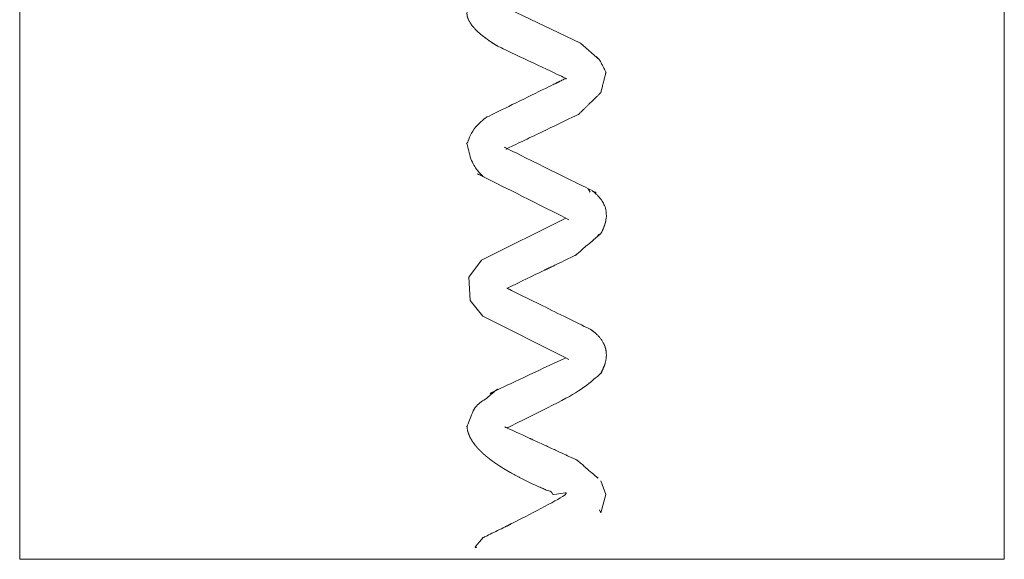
# Model space of a CAD drawing. Header units: centimetres. Extents: x 373.9 to 441.4, y 93.6 to 150.7.
# Tile 2 of 5: x 421.3 to 441.4, y 93.6 to 104.6. Entities that reach past the tile are written whole.
import ezdxf

# ---------------------------------------------------------------- set-up
doc = ezdxf.new("R2010")
doc.units = ezdxf.units.CM
doc.layers.get('0').update_dxf_attribs({"true_color": 0x083d8a})
doc.layers.add('293_sec_dd', color=7, linetype='Continuous', lineweight=15)
doc.layers.add('LIVELLO_1', color=160, linetype='Continuous', lineweight=18)

# ---------------------------------------------------------------- blocks, each defined once
blk = doc.blocks.new('Group-610')
at = {"layer": 'LIVELLO_1', "color": 7, "lineweight": 5}
blk.add_line((-781.406, 834.231), (-781.445, 834.295), dxfattribs=at)
at = {"layer": 'LIVELLO_1', "color": 7, "lineweight": 5, "flags": 128}
for points in [[(-783.066, 837.956), (-781.601, 837.261), (-781.212, 836.92), (-781.277, 836.983)], [(-781.834, 833.663), (-781.899, 833.701), (-783.61, 832.843), (-783.87, 832.502), (-783.844, 832.022), (-783.584, 831.707), (-781.899, 830.861), (-781.834, 830.823)], [(-781.212, 827.768), (-781.186, 827.705), (-781.082, 828.083), (-781.186, 828.361)]]:
    blk.add_lwpolyline(points, dxfattribs=at)
at = {"layer": 'LIVELLO_1', "color": 7, "lineweight": 5}
for points, weights, knots in [([(-783.74, 838.372), (-783.87, 838.183), (-783.908, 837.867), (-783.908, 837.865), (-783.908, 837.863), (-783.908, 837.856), (-783.908, 837.849), (-783.907, 837.842), (-783.907, 837.835), (-783.907, 837.834), (-783.906, 837.834), (-783.905, 837.825), (-783.904, 837.817), (-783.904, 837.815), (-783.903, 837.814), (-783.901, 837.802), (-783.898, 837.791), (-783.898, 837.791), (-783.898, 837.791), (-783.895, 837.779), (-783.891, 837.768), (-783.891, 837.768), (-783.891, 837.768), (-783.887, 837.756), (-783.882, 837.745), (-783.882, 837.745), (-783.882, 837.744), (-783.877, 837.733), (-783.872, 837.721), (-783.872, 837.721), (-783.872, 837.721), (-783.866, 837.709), (-783.859, 837.697), (-783.859, 837.697), (-783.859, 837.697), (-783.853, 837.685), (-783.845, 837.673), (-783.845, 837.673), (-783.845, 837.673), (-783.837, 837.661), (-783.829, 837.649), (-783.829, 837.649), (-783.829, 837.648), (-783.82, 837.636), (-783.811, 837.624), (-783.811, 837.624), (-783.811, 837.624), (-783.802, 837.611), (-783.792, 837.599), (-783.792, 837.599), (-783.791, 837.599), (-783.781, 837.586), (-783.77, 837.574), (-783.77, 837.574), (-783.77, 837.574), (-783.759, 837.561), (-783.747, 837.549), (-783.747, 837.548), (-783.747, 837.548), (-783.735, 837.535), (-783.722, 837.523), (-783.722, 837.523), (-783.722, 837.522), (-783.709, 837.51), (-783.695, 837.497), (-783.695, 837.497), (-783.695, 837.496), (-783.681, 837.483), (-783.667, 837.471), (-783.666, 837.471), (-783.666, 837.47), (-783.651, 837.457), (-783.636, 837.444), (-783.636, 837.444), (-783.635, 837.444), (-783.62, 837.431), (-783.604, 837.418), (-783.603, 837.417), (-783.603, 837.417), (-783.587, 837.404), (-783.57, 837.391), (-783.569, 837.39), (-783.569, 837.39), (-783.552, 837.377), (-783.534, 837.363), (-783.534, 837.363), (-783.533, 837.363), (-783.515, 837.349), (-783.496, 837.336), (-783.496, 837.336), (-783.495, 837.335), (-783.476, 837.322), (-783.457, 837.308), (-783.456, 837.308), (-783.456, 837.308), (-783.436, 837.294), (-783.415, 837.28), (-783.415, 837.28), (-783.415, 837.28), (-783.394, 837.266), (-783.372, 837.252), (-783.371, 837.251), (-783.369, 837.25), (-783.35, 837.237), (-783.33, 837.225), (-783.31, 837.212), (-783.289, 837.2), (-783.288, 837.199), (-783.286, 837.198), (-782.594, 836.87), (-781.901, 836.543), (-781.901, 836.542), (-781.9, 836.542), (-781.9, 836.542), (-781.899, 836.542), (-781.9, 836.541), (-781.9, 836.541), (-781.901, 836.541), (-781.901, 836.54), (-782.305, 836.342), (-782.709, 836.144), (-783.518, 835.747), (-783.518, 835.747), (-783.518, 835.747), (-783.519, 835.747), (-783.519, 835.747), (-783.519, 835.747), (-783.519, 835.746), (-783.52, 835.746), (-783.662, 835.607), (-783.805, 835.469), (-783.857, 835.342), (-783.908, 835.216), (-783.908, 835.216), (-783.908, 835.216), (-783.908, 835.216), (-783.805, 834.8), (-783.693, 834.672), (-783.639, 834.609), (-783.612, 834.578), (-783.584, 834.547), (-783.584, 834.547), (-783.584, 834.547), (-783.584, 834.547), (-783.583, 834.547), (-783.583, 834.546), (-783.583, 834.546), (-783.582, 834.546), (-783.582, 834.546), (-783.567, 834.538), (-783.553, 834.531), (-782.726, 834.116), (-781.899, 833.701)], [1, 1, 1, 1, 1, 0.999524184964, 1, 0.999803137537, 1, 1, 1, 0.999266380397, 1, 1, 1, 0.999338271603, 1, 1, 1, 0.999413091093, 1, 1, 1, 0.999487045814, 1, 1, 1, 0.999556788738, 1, 1, 1, 0.99962029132, 1, 1, 1, 0.999676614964, 1, 1, 1, 0.999725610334, 1, 1, 1, 0.999767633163, 1, 1, 1, 0.999803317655, 1, 1, 1, 0.999833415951, 1, 1, 1, 0.999858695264, 1, 1, 1, 0.999879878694, 1, 1, 1, 0.999897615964, 1, 1, 1, 0.9999124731, 1, 1, 1, 0.999924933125, 1, 1, 1, 0.999935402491, 1, 1, 1, 0.999944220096, 1, 1, 1, 0.999951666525, 1, 1, 1, 0.999957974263, 1, 1, 1, 0.999963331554, 1, 1, 1, 0.999967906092, 1, 1, 1, 0.999971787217, 1, 1, 1, 0.999975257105, 1, 0.999987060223, 1, 1, 1, 1, 1, 0.999811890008, 1, 1, 1, 1, 1, 0.999731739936, 1, 1, 1, 1, 1, 1, 1, 0.998274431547, 1, 0.979256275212, 1, 1, 1, 1, 1, 0.928168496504, 1, 1, 1, 1, 1, 1, 1, 0.968548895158, 1, 0.99730467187, 1, 1, 1, 0.999869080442, 1, 1, 1, 1, 1], [0, 0, 0, 1, 1, 2, 2, 3, 3, 4, 4, 5, 5, 6, 6, 7, 7, 8, 8, 9, 9, 10, 10, 11, 11, 12, 12, 13, 13, 14, 14, 15, 15, 16, 16, 17, 17, 18, 18, 19, 19, 20, 20, 21, 21, 22, 22, 23, 23, 24, 24, 25, 25, 26, 26, 27, 27, 28, 28, 29, 29, 30, 30, 31, 31, 32, 32, 33, 33, 34, 34, 35, 35, 36, 36, 37, 37, 38, 38, 39, 39, 40, 40, 41, 41, 42, 42, 43, 43, 44, 44, 45, 45, 46, 46, 47, 47, 48, 48, 49, 49, 50, 50, 51, 51, 52, 52, 53, 53, 54, 54, 55, 55, 56, 56, 57, 58, 59, 59, 60, 60, 61, 61, 62, 62, 63, 63, 64, 64, 65, 65, 66, 66, 67, 67, 68, 68, 69, 70, 71, 71, 72, 72, 73, 73, 74, 74, 75, 75, 76, 76, 77, 77, 78, 78, 78]), ([(-781.251, 833.348), (-781.218, 833.367), (-781.186, 833.386), (-781.185, 833.388), (-781.183, 833.391), (-781.173, 833.409), (-781.164, 833.427), (-781.163, 833.428), (-781.163, 833.428), (-781.154, 833.446), (-781.146, 833.464), (-781.146, 833.464), (-781.145, 833.465), (-781.137, 833.482), (-781.13, 833.501), (-781.13, 833.501), (-781.13, 833.501), (-781.122, 833.519), (-781.116, 833.536), (-781.116, 833.537), (-781.116, 833.537), (-781.109, 833.554), (-781.104, 833.572), (-781.104, 833.572), (-781.104, 833.572), (-781.098, 833.59), (-781.094, 833.607), (-781.094, 833.607), (-781.094, 833.607), (-781.089, 833.624), (-781.086, 833.642), (-781.086, 833.642), (-781.086, 833.642), (-781.082, 833.659), (-781.08, 833.676), (-781.08, 833.676), (-781.08, 833.676), (-781.077, 833.693), (-781.076, 833.71), (-781.076, 833.71), (-781.076, 833.71), (-781.074, 833.726), (-781.074, 833.743), (-781.074, 833.743), (-781.074, 833.743), (-781.073, 833.759), (-781.074, 833.776), (-781.074, 833.776), (-781.074, 833.776), (-781.074, 833.792), (-781.076, 833.808), (-781.076, 833.808), (-781.076, 833.808), (-781.077, 833.824), (-781.079, 833.84), (-781.08, 833.842), (-781.08, 833.844), (-781.082, 833.856), (-781.085, 833.868), (-781.087, 833.88), (-781.09, 833.891), (-781.093, 833.903), (-781.097, 833.914), (-781.097, 833.914), (-781.097, 833.914), (-781.1, 833.926), (-781.104, 833.937), (-781.104, 833.937), (-781.104, 833.937), (-781.109, 833.949), (-781.113, 833.96), (-781.113, 833.96), (-781.113, 833.96), (-781.118, 833.971), (-781.123, 833.982), (-781.123, 833.982), (-781.123, 833.982), (-781.129, 833.993), (-781.134, 834.004), (-781.134, 834.004), (-781.134, 834.004), (-781.14, 834.015), (-781.147, 834.026), (-781.147, 834.026), (-781.147, 834.026), (-781.153, 834.037), (-781.16, 834.048), (-781.16, 834.048), (-781.16, 834.048), (-781.167, 834.059), (-781.174, 834.069), (-781.174, 834.069), (-781.175, 834.069), (-781.182, 834.08), (-781.19, 834.09), (-781.19, 834.09), (-781.19, 834.09), (-781.198, 834.101), (-781.207, 834.111), (-781.207, 834.111), (-781.207, 834.111), (-781.215, 834.122), (-781.225, 834.132), (-781.226, 834.134), (-781.228, 834.135), (-781.234, 834.142), (-781.24, 834.149), (-781.247, 834.156), (-781.253, 834.162), (-781.255, 834.164), (-781.257, 834.166), (-781.267, 834.176), (-781.277, 834.186), (-781.278, 834.186), (-781.278, 834.186), (-781.288, 834.196), (-781.299, 834.205), (-781.299, 834.205), (-781.3, 834.206), (-781.311, 834.215), (-781.322, 834.225), (-781.326, 834.228), (-781.33, 834.231), (-781.342, 834.241), (-781.355, 834.251), (-781.367, 834.26), (-781.38, 834.269), (-781.38, 834.269), (-781.38, 834.269), (-783.088, 835.113), (-783.089, 835.114), (-783.089, 835.114), (-783.089, 835.114), (-783.09, 835.114), (-783.09, 835.115), (-783.091, 835.115), (-783.092, 835.115), (-783.091, 835.115), (-783.091, 835.116), (-783.09, 835.116), (-783.09, 835.116), (-782.728, 835.289), (-782.366, 835.462), (-781.641, 835.809), (-781.641, 835.809), (-781.641, 835.809), (-781.64, 835.809), (-781.64, 835.809), (-781.64, 835.809), (-781.64, 835.809), (-781.64, 835.81), (-781.526, 835.92), (-781.413, 836.03), (-781.186, 836.251), (-781.186, 836.251), (-781.186, 836.251), (-781.186, 836.251), (-781.174, 836.301), (-781.161, 836.351), (-781.136, 836.451), (-781.082, 836.668), (-781.082, 836.668), (-781.082, 836.668), (-781.082, 836.668), (-781.082, 836.668), (-781.083, 836.669), (-781.147, 836.794), (-781.212, 836.92)], [1, 1, 1, 1, 1, 0.999830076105, 1, 1, 1, 0.999811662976, 1, 1, 1, 0.999787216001, 1, 1, 1, 0.999760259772, 1, 1, 1, 0.999731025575, 1, 1, 1, 0.999699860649, 1, 1, 1, 0.999667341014, 1, 1, 1, 0.99963430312, 1, 1, 1, 0.999601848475, 1, 1, 1, 0.999571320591, 1, 1, 1, 0.999544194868, 1, 1, 1, 0.999522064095, 1, 1, 1, 0.999506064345, 1, 1, 1, 0.999497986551, 1, 0.999873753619, 1, 0.999501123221, 1, 1, 1, 0.999876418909, 1, 1, 1, 0.999521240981, 1, 1, 1, 0.999883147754, 1, 1, 1, 0.999555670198, 1, 1, 1, 0.999893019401, 1, 1, 1, 0.999599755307, 1, 1, 1, 0.999904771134, 1, 1, 1, 0.99964847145, 1, 1, 1, 0.999917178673, 1, 1, 1, 0.999697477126, 1, 1, 1, 0.999930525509, 1, 0.999932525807, 1, 1, 1, 0.999758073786, 1, 1, 1, 0.999943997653, 1, 1, 1, 0.999796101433, 1, 1, 1, 0.999821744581, 1, 0.999956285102, 1, 1, 1, 1, 1, 1, 1, 0.999610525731, 1, 1, 1, 1, 1, 0.999811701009, 1, 1, 1, 1, 1, 1, 1, 0.998591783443, 1, 0.979121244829, 1, 1, 1, 1, 1, 0.945135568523, 1, 1, 1, 1, 1, 1, 0.907691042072, 1, 1, 1, 1, 1], [0, 0, 0, 1, 1, 2, 2, 3, 3, 4, 4, 5, 5, 6, 6, 7, 7, 8, 8, 9, 9, 10, 10, 11, 11, 12, 12, 13, 13, 14, 14, 15, 15, 16, 16, 17, 17, 18, 18, 19, 19, 20, 20, 21, 21, 22, 22, 23, 23, 24, 24, 25, 25, 26, 26, 27, 27, 28, 28, 29, 29, 30, 30, 31, 31, 32, 32, 33, 33, 34, 34, 35, 35, 36, 36, 37, 37, 38, 38, 39, 39, 40, 40, 41, 41, 42, 42, 43, 43, 44, 44, 45, 45, 46, 46, 47, 47, 48, 48, 49, 49, 50, 50, 51, 51, 52, 52, 53, 53, 54, 54, 55, 55, 56, 56, 57, 57, 58, 58, 59, 59, 60, 60, 61, 61, 62, 62, 63, 63, 64, 64, 65, 65, 66, 66, 67, 67, 68, 69, 70, 70, 71, 71, 72, 72, 73, 73, 74, 74, 75, 75, 76, 76, 77, 77, 78, 78, 79, 79, 80, 80, 81, 82, 82, 83, 83, 84, 84, 85, 85, 85]), ([(-781.251, 828.424), (-781.186, 828.361), (-781.426, 828.57), (-781.546, 828.674), (-781.665, 828.778), (-781.666, 828.778), (-781.666, 828.778), (-781.666, 828.778), (-781.667, 828.778), (-781.667, 828.778), (-781.667, 828.778), (-781.667, 828.779), (-782.379, 829.106), (-782.734, 829.27), (-783.089, 829.433), (-783.09, 829.433), (-783.09, 829.434), (-783.091, 829.434), (-783.092, 829.434), (-783.091, 829.435), (-783.091, 829.435), (-783.09, 829.435), (-783.09, 829.435), (-782.679, 829.64), (-782.268, 829.845), (-781.445, 830.255), (-781.186, 830.545), (-781.185, 830.547), (-781.184, 830.548), (-781.175, 830.566), (-781.165, 830.583), (-781.156, 830.601), (-781.148, 830.619), (-781.147, 830.62), (-781.147, 830.622), (-781.137, 830.641), (-781.129, 830.661), (-781.129, 830.661), (-781.129, 830.662), (-781.121, 830.681), (-781.114, 830.701), (-781.114, 830.701), (-781.114, 830.701), (-781.107, 830.72), (-781.101, 830.739), (-781.101, 830.74), (-781.101, 830.74), (-781.096, 830.759), (-781.091, 830.778), (-781.091, 830.778), (-781.091, 830.778), (-781.086, 830.797), (-781.083, 830.816), (-781.083, 830.816), (-781.083, 830.816), (-781.08, 830.834), (-781.077, 830.853), (-781.077, 830.853), (-781.077, 830.853), (-781.075, 830.871), (-781.074, 830.89), (-781.074, 830.89), (-781.074, 830.89), (-781.073, 830.908), (-781.073, 830.926), (-781.073, 830.926), (-781.073, 830.926), (-781.074, 830.944), (-781.075, 830.962), (-781.075, 830.962), (-781.075, 830.962), (-781.076, 830.979), (-781.079, 830.997), (-781.079, 830.999), (-781.08, 831.001), (-781.082, 831.014), (-781.084, 831.027), (-781.087, 831.04), (-781.091, 831.053), (-781.094, 831.065), (-781.098, 831.078), (-781.098, 831.078), (-781.098, 831.078), (-781.102, 831.091), (-781.107, 831.103), (-781.107, 831.103), (-781.107, 831.103), (-781.111, 831.116), (-781.117, 831.128), (-781.117, 831.128), (-781.117, 831.128), (-781.122, 831.14), (-781.128, 831.152), (-781.128, 831.152), (-781.128, 831.152), (-781.134, 831.165), (-781.141, 831.176), (-781.141, 831.176), (-781.141, 831.176), (-781.148, 831.188), (-781.155, 831.2), (-781.155, 831.2), (-781.155, 831.2), (-781.163, 831.212), (-781.171, 831.224), (-781.171, 831.224), (-781.171, 831.224), (-781.179, 831.235), (-781.188, 831.247), (-781.188, 831.247), (-781.188, 831.247), (-781.197, 831.259), (-781.206, 831.27), (-781.208, 831.272), (-781.209, 831.274), (-781.216, 831.281), (-781.222, 831.289), (-781.229, 831.296), (-781.236, 831.304), (-781.238, 831.306), (-781.239, 831.308), (-781.25, 831.319), (-781.261, 831.33), (-781.261, 831.33), (-781.261, 831.33), (-781.272, 831.341), (-781.284, 831.351), (-781.284, 831.351), (-781.284, 831.352), (-781.296, 831.363), (-781.309, 831.373), (-781.312, 831.376), (-781.315, 831.378), (-781.33, 831.391), (-781.346, 831.403), (-781.362, 831.415), (-781.378, 831.427), (-781.379, 831.428), (-781.38, 831.429), (-783.087, 832.272), (-783.088, 832.273), (-783.089, 832.273), (-783.089, 832.273), (-783.09, 832.274), (-783.09, 832.274), (-783.091, 832.274), (-783.092, 832.275), (-783.091, 832.275), (-783.091, 832.275), (-783.09, 832.276), (-783.089, 832.276), (-782.744, 832.443), (-782.398, 832.609), (-781.706, 832.943), (-781.706, 832.943), (-781.706, 832.943), (-781.705, 832.943), (-781.705, 832.944), (-781.705, 832.944), (-781.705, 832.944), (-781.704, 832.944), (-781.7, 832.947), (-781.697, 832.95), (-781.441, 833.168), (-781.186, 833.386)], [1, 1, 1, 1, 1, 0.984172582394, 1, 0.998932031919, 1, 1, 1, 1, 1, 1, 1, 0.999757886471, 1, 1, 1, 1, 1, 0.999880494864, 1, 1, 1, 1, 1, 1, 1, 0.999884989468, 1, 0.999777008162, 1, 1, 1, 0.99974458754, 1, 1, 1, 0.999708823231, 1, 1, 1, 0.999669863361, 1, 1, 1, 0.999628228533, 1, 1, 1, 0.999584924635, 1, 1, 1, 0.999541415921, 1, 1, 1, 0.999499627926, 1, 1, 1, 0.999461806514, 1, 1, 1, 0.999430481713, 1, 1, 1, 0.999407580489, 1, 1, 1, 0.999395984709, 1, 0.999847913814, 1, 0.999400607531, 1, 1, 1, 0.99985180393, 1, 1, 1, 0.999429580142, 1, 1, 1, 0.999861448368, 1, 1, 1, 0.99947825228, 1, 1, 1, 0.999875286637, 1, 1, 1, 0.999538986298, 1, 1, 1, 0.999891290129, 1, 1, 1, 0.999604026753, 1, 1, 1, 0.999909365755, 1, 0.999912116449, 1, 1, 1, 0.999687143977, 1, 1, 1, 0.999927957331, 1, 1, 1, 0.999739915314, 1, 1, 1, 0.999774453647, 1, 0.999883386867, 1, 1, 1, 1, 1, 1, 1, 0.999591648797, 1, 1, 1, 1, 1, 0.999820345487, 1, 1, 1, 1, 1, 1, 1, 0.999164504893, 1, 0.987129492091, 1, 1, 1, 1, 1], [0, 0, 0, 1, 1, 2, 2, 3, 3, 4, 4, 5, 5, 6, 6, 7, 7, 8, 8, 9, 10, 11, 11, 12, 12, 13, 13, 14, 14, 15, 15, 16, 16, 17, 17, 18, 18, 19, 19, 20, 20, 21, 21, 22, 22, 23, 23, 24, 24, 25, 25, 26, 26, 27, 27, 28, 28, 29, 29, 30, 30, 31, 31, 32, 32, 33, 33, 34, 34, 35, 35, 36, 36, 37, 37, 38, 38, 39, 39, 40, 40, 41, 41, 42, 42, 43, 43, 44, 44, 45, 45, 46, 46, 47, 47, 48, 48, 49, 49, 50, 50, 51, 51, 52, 52, 53, 53, 54, 54, 55, 55, 56, 56, 57, 57, 58, 58, 59, 59, 60, 60, 61, 61, 62, 62, 63, 63, 64, 64, 65, 65, 66, 66, 67, 67, 68, 68, 69, 69, 70, 70, 71, 71, 72, 72, 73, 73, 74, 75, 76, 76, 77, 77, 78, 78, 79, 79, 80, 80, 81, 81, 82, 82, 83, 83, 84, 84, 84]), ([(-783.714, 827.01), (-783.779, 826.973), (-783.682, 827.086), (-783.633, 827.143), (-783.584, 827.2), (-783.584, 827.2), (-783.584, 827.2), (-783.584, 827.2), (-783.583, 827.2), (-783.583, 827.2), (-783.583, 827.2), (-783.583, 827.201), (-783.582, 827.201), (-782.753, 827.611), (-781.925, 828.02), (-781.93, 828.022), (-781.935, 828.024), (-781.994, 828.047), (-782.053, 828.071), (-782.058, 828.073), (-782.063, 828.075), (-782.112, 828.095), (-782.162, 828.115), (-782.163, 828.116), (-782.164, 828.116), (-782.211, 828.136), (-782.259, 828.156), (-782.26, 828.156), (-782.26, 828.156), (-782.307, 828.176), (-782.354, 828.197), (-782.354, 828.197), (-782.355, 828.197), (-782.4, 828.217), (-782.445, 828.237), (-782.446, 828.237), (-782.446, 828.237), (-782.49, 828.257), (-782.534, 828.278), (-782.542, 828.281), (-782.55, 828.285), (-782.578, 828.298), (-782.606, 828.311), (-782.607, 828.311), (-782.607, 828.312), (-782.635, 828.325), (-782.663, 828.338), (-782.663, 828.338), (-782.663, 828.338), (-782.69, 828.352), (-782.718, 828.365), (-782.718, 828.365), (-782.718, 828.365), (-782.745, 828.378), (-782.771, 828.392), (-782.771, 828.392), (-782.772, 828.392), (-782.798, 828.405), (-782.824, 828.418), (-782.824, 828.419), (-782.824, 828.419), (-782.85, 828.432), (-782.875, 828.445), (-782.875, 828.445), (-782.875, 828.445), (-782.9, 828.458), (-782.925, 828.472), (-782.925, 828.472), (-782.925, 828.472), (-782.95, 828.485), (-782.974, 828.498), (-782.974, 828.498), (-782.974, 828.499), (-782.998, 828.512), (-783.021, 828.525), (-783.021, 828.525), (-783.022, 828.525), (-783.045, 828.538), (-783.067, 828.551), (-783.068, 828.551), (-783.068, 828.552), (-783.09, 828.565), (-783.112, 828.578), (-783.113, 828.578), (-783.113, 828.578), (-783.135, 828.591), (-783.156, 828.604), (-783.156, 828.604), (-783.157, 828.604), (-783.178, 828.617), (-783.199, 828.631), (-783.199, 828.631), (-783.199, 828.631), (-783.22, 828.644), (-783.24, 828.657), (-783.24, 828.657), (-783.24, 828.657), (-783.26, 828.67), (-783.28, 828.683), (-783.28, 828.683), (-783.281, 828.684), (-783.3, 828.696), (-783.319, 828.71), (-783.319, 828.71), (-783.319, 828.71), (-783.338, 828.723), (-783.357, 828.736), (-783.357, 828.736), (-783.357, 828.736), (-783.375, 828.749), (-783.393, 828.762), (-783.393, 828.762), (-783.393, 828.762), (-783.411, 828.775), (-783.428, 828.788), (-783.428, 828.788), (-783.428, 828.788), (-783.445, 828.801), (-783.462, 828.814), (-783.462, 828.814), (-783.462, 828.814), (-783.479, 828.827), (-783.495, 828.84), (-783.495, 828.84), (-783.495, 828.84), (-783.511, 828.853), (-783.526, 828.866), (-783.526, 828.866), (-783.526, 828.867), (-783.541, 828.879), (-783.556, 828.892), (-783.556, 828.892), (-783.557, 828.892), (-783.571, 828.905), (-783.585, 828.918), (-783.585, 828.918), (-783.585, 828.918), (-783.599, 828.931), (-783.613, 828.944), (-783.613, 828.944), (-783.613, 828.944), (-783.626, 828.957), (-783.639, 828.97), (-783.639, 828.97), (-783.64, 828.97), (-783.652, 828.983), (-783.664, 828.996), (-783.665, 828.996), (-783.665, 828.996), (-783.677, 829.009), (-783.688, 829.021), (-783.689, 829.022), (-783.689, 829.022), (-783.7, 829.034), (-783.711, 829.047), (-783.711, 829.047), (-783.712, 829.047), (-783.722, 829.06), (-783.733, 829.073), (-783.733, 829.073), (-783.733, 829.073), (-783.743, 829.086), (-783.753, 829.098), (-783.753, 829.099), (-783.753, 829.099), (-783.763, 829.111), (-783.772, 829.124), (-783.772, 829.124), (-783.772, 829.124), (-783.781, 829.137), (-783.79, 829.15), (-783.79, 829.15), (-783.79, 829.15), (-783.798, 829.162), (-783.806, 829.175), (-783.807, 829.175), (-783.807, 829.175), (-783.814, 829.188), (-783.822, 829.201), (-783.822, 829.201), (-783.822, 829.201), (-783.829, 829.213), (-783.836, 829.226), (-783.836, 829.226), (-783.836, 829.226), (-783.843, 829.239), (-783.849, 829.252), (-783.849, 829.252), (-783.849, 829.252), (-783.855, 829.264), (-783.86, 829.277), (-783.86, 829.277), (-783.86, 829.277), (-783.866, 829.29), (-783.871, 829.302), (-783.871, 829.302), (-783.871, 829.302), (-783.876, 829.315), (-783.88, 829.328), (-783.88, 829.328), (-783.88, 829.328), (-783.884, 829.34), (-783.888, 829.353), (-783.888, 829.353), (-783.888, 829.353), (-783.891, 829.365), (-783.894, 829.378), (-783.894, 829.378), (-783.895, 829.378), (-783.897, 829.391), (-783.9, 829.403), (-783.9, 829.403), (-783.9, 829.403), (-783.902, 829.416), (-783.904, 829.428), (-783.904, 829.43), (-783.905, 829.431), (-783.906, 829.441), (-783.907, 829.45), (-783.907, 829.453), (-783.907, 829.455), (-783.908, 829.46), (-783.908, 829.464), (-783.908, 829.465), (-783.908, 829.466), (-783.908, 829.469), (-783.908, 829.472), (-783.824, 829.661), (-783.74, 829.851), (-783.74, 829.851), (-783.74, 829.851), (-783.74, 829.851), (-783.532, 830.022), (-783.428, 830.107), (-783.377, 830.149), (-783.325, 830.192), (-783.325, 830.192), (-783.325, 830.192), (-783.325, 830.192), (-783.324, 830.192), (-783.324, 830.192), (-783.324, 830.192), (-783.324, 830.192), (-783.301, 830.203), (-782.6, 830.532), (-781.899, 830.861)], [1, 1, 1, 1, 1, 0.965840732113, 1, 0.997026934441, 1, 1, 1, 0.999858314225, 1, 1, 1, 1, 1, 0.999990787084, 1, 1, 1, 0.999982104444, 1, 1, 1, 0.999995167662, 1, 1, 1, 0.999978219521, 1, 1, 1, 0.999994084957, 1, 1, 1, 0.999973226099, 1, 1, 1, 0.999992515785, 1, 1, 1, 0.999992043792, 1, 1, 1, 0.999991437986, 1, 1, 1, 0.999990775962, 1, 1, 1, 0.999990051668, 1, 1, 1, 0.999989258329, 1, 1, 1, 0.999988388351, 1, 1, 1, 0.999987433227, 1, 1, 1, 0.999986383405, 1, 1, 1, 0.999985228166, 1, 1, 1, 0.999983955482, 1, 1, 1, 0.999982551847, 1, 1, 1, 0.999981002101, 1, 1, 1, 0.999979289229, 1, 1, 1, 0.999977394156, 1, 1, 1, 0.999975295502, 1, 1, 1, 0.999972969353, 1, 1, 1, 0.999970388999, 1, 1, 1, 0.999967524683, 1, 1, 1, 0.999964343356, 1, 1, 1, 0.999960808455, 1, 1, 1, 0.99995687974, 1, 1, 1, 0.999952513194, 1, 1, 1, 0.999947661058, 1, 1, 1, 0.999942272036, 1, 1, 1, 0.999936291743, 1, 1, 1, 0.999929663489, 1, 1, 1, 0.999922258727, 1, 1, 1, 0.999914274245, 1, 1, 1, 0.999905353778, 1, 1, 1, 0.999895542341, 1, 1, 1, 0.999884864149, 1, 1, 1, 0.999873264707, 1, 1, 1, 0.999860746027, 1, 1, 1, 0.999847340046, 1, 1, 1, 0.999833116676, 1, 1, 1, 0.999818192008, 1, 1, 1, 0.999802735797, 1, 1, 1, 0.999786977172, 1, 1, 1, 0.999771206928, 1, 1, 1, 0.999755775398, 1, 1, 1, 0.999741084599, 1, 1, 1, 0.999727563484, 1, 1, 1, 0.999715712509, 1, 1, 1, 0.999705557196, 1, 1, 1, 0.999924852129, 1, 1, 1, 0.99998106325, 1, 1, 1, 0.961787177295, 1, 1, 1, 1, 1, 1, 0.987509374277, 1, 0.999084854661, 1, 1, 1, 1, 1, 1, 1], [0, 0, 0, 1, 1, 2, 2, 3, 3, 4, 4, 5, 5, 6, 6, 7, 7, 8, 8, 9, 9, 10, 10, 11, 11, 12, 12, 13, 13, 14, 14, 15, 15, 16, 16, 17, 17, 18, 18, 19, 19, 20, 20, 21, 21, 22, 22, 23, 23, 24, 24, 25, 25, 26, 26, 27, 27, 28, 28, 29, 29, 30, 30, 31, 31, 32, 32, 33, 33, 34, 34, 35, 35, 36, 36, 37, 37, 38, 38, 39, 39, 40, 40, 41, 41, 42, 42, 43, 43, 44, 44, 45, 45, 46, 46, 47, 47, 48, 48, 49, 49, 50, 50, 51, 51, 52, 52, 53, 53, 54, 54, 55, 55, 56, 56, 57, 57, 58, 58, 59, 59, 60, 60, 61, 61, 62, 62, 63, 63, 64, 64, 65, 65, 66, 66, 67, 67, 68, 68, 69, 69, 70, 70, 71, 71, 72, 72, 73, 73, 74, 74, 75, 75, 76, 76, 77, 77, 78, 78, 79, 79, 80, 80, 81, 81, 82, 82, 83, 83, 84, 84, 85, 85, 86, 86, 87, 87, 88, 88, 89, 89, 90, 90, 91, 91, 92, 92, 93, 93, 94, 94, 95, 95, 96, 96, 97, 97, 98, 98, 99, 99, 100, 100, 101, 101, 102, 102, 103, 103, 104, 104, 105, 105, 106, 106, 107, 107, 108, 108, 109, 109, 110, 110, 111, 111, 112, 112, 113, 113, 114, 114, 115, 115, 116, 117, 117, 118, 118, 119, 119, 120, 120, 121, 121, 122, 122, 123, 123, 123])]:
    blk.add_rational_spline(points, weights, degree=2, knots=knots, dxfattribs=at)
blk = doc.blocks.new('Group-611')
at = {"color": 7}
blk.add_blockref('Group-610', (0, 0), dxfattribs=at)
blk = doc.blocks.new('Group-612')
at = {"color": 7, "linetype": 'Continuous', "lineweight": 5}
blk.add_lwpolyline([(-793.005, 881.764), (-772.98, 881.764), (-772.98, 826.763), (-793.005, 826.763)], close=True, dxfattribs=at)
at = {"layer": '293_sec_dd', "color": 7}
blk.add_blockref('Group-611', (0, 0), dxfattribs=at)

msp = doc.modelspace()

# ---------------------------------------------------------------- block references
at = {"layer": '293_sec_dd', "color": 7}
msp.add_blockref('Group-612', (1214.35, -733.151), dxfattribs=at)

doc.saveas('drawing.dxf')
